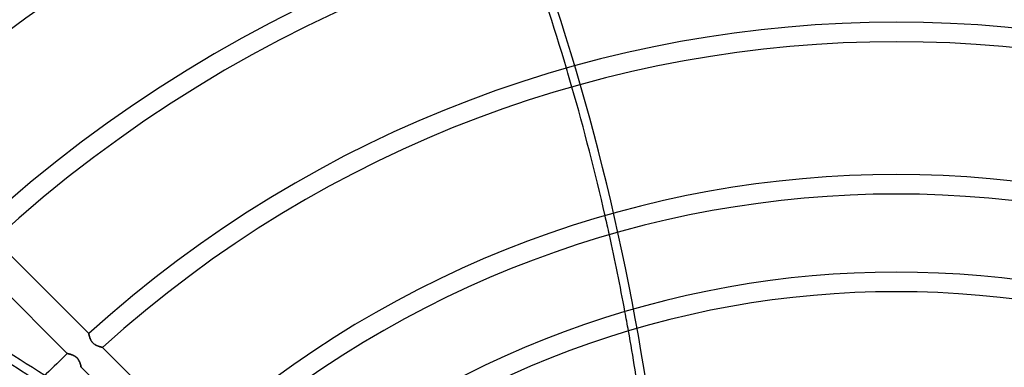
# Model space of a CAD drawing. Header units: millimetres. Extents: x -185 to 185, y -185 to 185.
# Tile 44 of 56: x -57 to 7, y 56 to 78. Entities that reach past the tile are written whole.
import ezdxf

# ---------------------------------------------------------------- set-up
doc = ezdxf.new("R2010")
doc.units = ezdxf.units.MM
doc.layers.add('MAIN-1', color=7, linetype='Continuous')
doc.layers.add('MAIN-2', color=7, linetype='Continuous')

msp = doc.modelspace()

# ---------------------------------------------------------------- linework, layer by layer
at = {"layer": 'MAIN-1'}
for p, q in [((-52.469, 57.857), (-58.582, 63.97)), ((-59.973, 62.667), (-53.865, 56.559)), ((-52.469, 57.856), (-52.469, 57.857)), ((-52.468, 57.853), (-52.469, 57.856)), ((-52.467, 57.848), (-52.468, 57.853)), ((-52.466, 57.841), (-52.467, 57.848)), ((-52.464, 57.833), (-52.466, 57.841)), ((-52.462, 57.822), (-52.464, 57.833)), ((-52.46, 57.81), (-52.462, 57.822)), ((-52.457, 57.797), (-52.46, 57.81)), ((-52.454, 57.781), (-52.457, 57.797)), ((-52.45, 57.765), (-52.454, 57.781)), ((-52.446, 57.747), (-52.45, 57.765)), ((-52.441, 57.727), (-52.446, 57.747)), ((-52.436, 57.707), (-52.441, 57.727)), ((-52.431, 57.686), (-52.436, 57.707)), ((-52.424, 57.663), (-52.431, 57.686)), ((-52.418, 57.64), (-52.424, 57.663)), ((-52.41, 57.616), (-52.418, 57.64)), ((-52.402, 57.591), (-52.41, 57.616)), ((-52.393, 57.565), (-52.402, 57.591)), ((-52.384, 57.54), (-52.393, 57.565)), ((-52.373, 57.513), (-52.384, 57.54)), ((-52.362, 57.487), (-52.373, 57.513)), ((-52.349, 57.46), (-52.362, 57.487)), ((-52.336, 57.433), (-52.349, 57.46)), ((-52.321, 57.406), (-52.336, 57.433)), ((-52.305, 57.379), (-52.321, 57.406)), ((-52.288, 57.353), (-52.305, 57.379)), ((-52.27, 57.327), (-52.288, 57.353)), ((-52.251, 57.302), (-52.27, 57.327)), ((-52.23, 57.277), (-52.251, 57.302)), ((-52.208, 57.254), (-52.23, 57.277)), ((-52.185, 57.231), (-52.208, 57.254)), ((-52.162, 57.21), (-52.185, 57.231)), ((-52.137, 57.189), (-52.162, 57.21)), ((-52.112, 57.17), (-52.137, 57.189)), ((-52.086, 57.152), (-52.112, 57.17)), ((-52.06, 57.135), (-52.086, 57.152)), ((-52.033, 57.119), (-52.06, 57.135)), ((-52.006, 57.104), (-52.033, 57.119)), ((-51.98, 57.09), (-52.006, 57.104)), ((-51.953, 57.078), (-51.98, 57.09)), ((-51.926, 57.066), (-51.953, 57.078)), ((-51.9, 57.055), (-51.926, 57.066)), ((-51.874, 57.045), (-51.9, 57.055)), ((-51.848, 57.035), (-51.874, 57.045)), ((-51.823, 57.026), (-51.848, 57.035)), ((-51.798, 57.018), (-51.823, 57.026)), ((-51.774, 57.011), (-51.798, 57.018)), ((-51.751, 57.003), (-51.774, 57.011)), ((-51.728, 56.997), (-51.751, 57.003)), ((-51.707, 56.991), (-51.728, 56.997)), ((-51.687, 56.986), (-51.707, 56.991)), ((-51.668, 56.981), (-51.687, 56.986)), ((-51.65, 56.976), (-51.668, 56.981)), ((-51.634, 56.972), (-51.65, 56.976)), ((-51.619, 56.969), (-51.634, 56.972)), ((-51.606, 56.966), (-51.619, 56.969)), ((-51.595, 56.963), (-51.606, 56.966)), ((-51.586, 56.961), (-51.595, 56.963)), ((-51.579, 56.96), (-51.586, 56.961)), ((-51.574, 56.959), (-51.579, 56.96)), ((-51.571, 56.958), (-51.574, 56.959)), ((-51.57, 56.958), (-51.571, 56.958)), ((-45.455, 50.843), (-51.57, 56.958)), ((-53.865, 56.559), (-53.864, 56.559)), ((-53.864, 56.559), (-53.861, 56.558)), ((-53.861, 56.558), (-53.856, 56.557)), ((-53.856, 56.557), (-53.849, 56.556)), ((-53.849, 56.556), (-53.84, 56.554)), ((-53.84, 56.554), (-53.829, 56.551)), ((-53.829, 56.551), (-53.816, 56.549)), ((-53.816, 56.549), (-53.802, 56.545)), ((-53.802, 56.545), (-53.786, 56.542)), ((-53.786, 56.542), (-53.768, 56.537)), ((-53.768, 56.537), (-53.749, 56.533)), ((-53.749, 56.533), (-53.729, 56.527)), ((-53.729, 56.527), (-53.708, 56.522)), ((-53.708, 56.522), (-53.686, 56.515)), ((-53.686, 56.515), (-53.663, 56.508)), ((-53.663, 56.508), (-53.639, 56.501)), ((-53.639, 56.501), (-53.614, 56.493)), ((-53.614, 56.493), (-53.589, 56.484)), ((-53.589, 56.484), (-53.564, 56.475)), ((-53.564, 56.475), (-53.538, 56.465)), ((-53.538, 56.465), (-53.512, 56.454)), ((-53.512, 56.454), (-53.486, 56.443)), ((-53.486, 56.443), (-53.459, 56.43)), ((-53.459, 56.43), (-53.433, 56.417)), ((-53.433, 56.417), (-53.406, 56.402)), ((-53.406, 56.402), (-53.38, 56.387)), ((-53.38, 56.387), (-53.354, 56.37)), ((-53.354, 56.37), (-53.328, 56.352)), ((-53.328, 56.352), (-53.303, 56.333)), ((-53.303, 56.333), (-53.279, 56.313)), ((-53.279, 56.313), (-53.255, 56.292)), ((-53.255, 56.292), (-53.233, 56.27)), ((-53.233, 56.27), (-53.211, 56.247)), ((-53.211, 56.247), (-53.191, 56.223)), ((-53.191, 56.223), (-53.171, 56.198)), ((-53.171, 56.198), (-53.153, 56.172)), ((-53.153, 56.172), (-53.136, 56.146)), ((-53.136, 56.146), (-53.121, 56.12)), ((-53.121, 56.12), (-53.106, 56.094)), ((-53.106, 56.094), (-53.092, 56.067)), ((-53.092, 56.067), (-53.08, 56.041)), ((-53.08, 56.041), (-53.068, 56.014)), ((-53.068, 56.014), (-53.057, 55.988)), ((-53.057, 55.988), (-53.047, 55.962)), ((-53.047, 55.962), (-53.038, 55.936)), ((-53.038, 55.936), (-53.03, 55.911)), ((-53.03, 55.911), (-53.022, 55.886)), ((-53.022, 55.886), (-53.014, 55.862)), ((-53.014, 55.862), (-53.008, 55.839)), ((-53.008, 55.839), (-53.002, 55.817)), ((-53.002, 55.817), (-52.996, 55.795)), ((-52.996, 55.795), (-52.991, 55.775)), ((-52.991, 55.775), (-52.987, 55.757)), ((-52.987, 55.757), (-52.983, 55.739)), ((-52.983, 55.739), (-52.98, 55.724)), ((-52.98, 55.724), (-52.977, 55.709)), ((-52.977, 55.709), (-52.974, 55.697)), ((-52.974, 55.697), (-52.972, 55.686)), ((-52.972, 55.686), (-52.97, 55.677)), ((-52.97, 55.677), (-52.969, 55.67)), ((-52.969, 55.67), (-52.968, 55.665)), ((-52.968, 55.665), (-52.967, 55.662)), ((-52.967, 55.662), (-52.967, 55.661)), ((-52.967, 55.661), (-46.858, 49.552))]:
    msp.add_line(p, q, dxfattribs=at)
for radius, start, end in [(106.553, 47.04917, 132.95085), (97.917, 47.22994, 132.77002), (96.647, 47.25928, 132.74068), (88.011, 47.48113, 132.51889), (86.741, 47.51745, 132.48251), (78.105, 47.79602, 132.204), (76.835, 47.84226, 132.1577), (68.199, 48.20254, 131.79742), (66.929, 48.04102, 131.95894), (61.849, 48.53176, 131.46826), (60.579, 48.35254, 131.64748), (78.105, 133.60241, 136.39759)]:
    msp.add_arc((0, 0), radius, start, end, dxfattribs=at)
for centre, major_axis, start_param, end_param in [((-121.767, 29.669), (0, -132.08), 1.921983, 1.989077), ((-121.767, 29.669), (0, -132.08), 1.845684, 1.91217), ((-121.767, 29.669), (0, -132.08), 1.796924, 1.83593), ((-126.352, -28.398), (-125.616, 40.815), -1.892279, -1.833666), ((-121.767, 29.669), (0, -132.08), 1.74808, 1.787169), ((-126.534, -28.957), (125.616, -40.815), 1.251389, 1.291707)]:
    msp.add_ellipse(centre, major_axis=major_axis, ratio=0.809017, start_param=start_param, end_param=end_param, dxfattribs=at)
at = {"layer": 'MAIN-2'}
for p, q in [((-52.469, 57.857), (-52.469, 57.856)), ((-52.469, 57.856), (-52.468, 57.852)), ((-52.468, 57.852), (-52.467, 57.847)), ((-52.467, 57.847), (-52.465, 57.839)), ((-52.465, 57.839), (-52.463, 57.829)), ((-52.463, 57.829), (-52.461, 57.817)), ((-52.461, 57.817), (-52.458, 57.803)), ((-52.458, 57.803), (-52.455, 57.787)), ((-52.455, 57.787), (-52.451, 57.77)), ((-52.451, 57.77), (-52.447, 57.75)), ((-52.447, 57.75), (-52.442, 57.73)), ((-52.442, 57.73), (-52.436, 57.708)), ((-52.436, 57.708), (-52.43, 57.684)), ((-52.43, 57.684), (-52.423, 57.66)), ((-52.423, 57.66), (-52.416, 57.635)), ((-52.416, 57.635), (-52.408, 57.608)), ((-52.408, 57.608), (-52.399, 57.582)), ((-52.399, 57.582), (-52.389, 57.554)), ((-52.389, 57.554), (-52.379, 57.527)), ((-52.379, 57.527), (-52.367, 57.499)), ((-52.367, 57.499), (-52.355, 57.471)), ((-52.355, 57.471), (-52.341, 57.443)), ((-52.341, 57.443), (-52.326, 57.415)), ((-52.326, 57.415), (-52.31, 57.387)), ((-52.31, 57.387), (-52.292, 57.359)), ((-52.292, 57.359), (-52.274, 57.332)), ((-52.274, 57.332), (-52.253, 57.305)), ((-52.253, 57.305), (-52.232, 57.279)), ((-52.232, 57.279), (-52.209, 57.254)), ((-52.209, 57.254), (-52.185, 57.231)), ((-52.185, 57.231), (-52.16, 57.208)), ((-52.16, 57.208), (-52.134, 57.187)), ((-52.134, 57.187), (-52.107, 57.166)), ((-52.107, 57.166), (-52.08, 57.147)), ((-52.08, 57.147), (-52.052, 57.13)), ((-52.052, 57.13), (-52.024, 57.114)), ((-52.024, 57.114), (-51.995, 57.098)), ((-51.995, 57.098), (-51.967, 57.084)), ((-51.967, 57.084), (-51.939, 57.071)), ((-51.939, 57.071), (-51.91, 57.059)), ((-51.91, 57.059), (-51.882, 57.048)), ((-51.882, 57.048), (-51.855, 57.038)), ((-51.855, 57.038), (-51.827, 57.028)), ((-51.827, 57.028), (-51.801, 57.019)), ((-51.801, 57.019), (-51.775, 57.011)), ((-51.775, 57.011), (-51.75, 57.003)), ((-51.75, 57.003), (-51.726, 56.996)), ((-51.726, 56.996), (-51.703, 56.99)), ((-51.703, 56.99), (-51.682, 56.984)), ((-51.682, 56.984), (-51.662, 56.979)), ((-51.662, 56.979), (-51.643, 56.975)), ((-51.643, 56.975), (-51.627, 56.971)), ((-51.627, 56.971), (-51.612, 56.967)), ((-51.612, 56.967), (-51.599, 56.964)), ((-51.599, 56.964), (-51.589, 56.962)), ((-51.589, 56.962), (-51.581, 56.96)), ((-51.581, 56.96), (-51.575, 56.959)), ((-51.575, 56.959), (-51.571, 56.958)), ((-51.571, 56.958), (-51.57, 56.958)), ((-53.864, 56.559), (-53.865, 56.559)), ((-53.86, 56.558), (-53.864, 56.559)), ((-53.854, 56.557), (-53.86, 56.558)), ((-53.846, 56.555), (-53.854, 56.557)), ((-53.836, 56.553), (-53.846, 56.555)), ((-53.823, 56.55), (-53.836, 56.553)), ((-53.809, 56.547), (-53.823, 56.55)), ((-53.793, 56.543), (-53.809, 56.547)), ((-53.775, 56.539), (-53.793, 56.543)), ((-53.755, 56.534), (-53.775, 56.539)), ((-53.734, 56.529), (-53.755, 56.534)), ((-53.712, 56.523), (-53.734, 56.529)), ((-53.688, 56.516), (-53.712, 56.523)), ((-53.663, 56.509), (-53.688, 56.516)), ((-53.637, 56.501), (-53.663, 56.509)), ((-53.611, 56.492), (-53.637, 56.501)), ((-53.584, 56.482), (-53.611, 56.492)), ((-53.556, 56.472), (-53.584, 56.482)), ((-53.528, 56.461), (-53.556, 56.472)), ((-53.5, 56.449), (-53.528, 56.461)), ((-53.472, 56.436), (-53.5, 56.449)), ((-53.444, 56.422), (-53.472, 56.436)), ((-53.415, 56.407), (-53.444, 56.422)), ((-53.387, 56.391), (-53.415, 56.407)), ((-53.359, 56.374), (-53.387, 56.391)), ((-53.332, 56.355), (-53.359, 56.374)), ((-53.305, 56.335), (-53.332, 56.355)), ((-53.279, 56.313), (-53.305, 56.335)), ((-53.254, 56.291), (-53.279, 56.313)), ((-53.23, 56.267), (-53.254, 56.291)), ((-53.207, 56.242), (-53.23, 56.267)), ((-53.186, 56.216), (-53.207, 56.242)), ((-53.165, 56.19), (-53.186, 56.216)), ((-53.146, 56.162), (-53.165, 56.19)), ((-53.129, 56.134), (-53.146, 56.162)), ((-53.113, 56.106), (-53.129, 56.134)), ((-53.098, 56.078), (-53.113, 56.106)), ((-53.084, 56.05), (-53.098, 56.078)), ((-53.071, 56.022), (-53.084, 56.05)), ((-53.06, 55.994), (-53.071, 56.022)), ((-53.049, 55.966), (-53.06, 55.994)), ((-53.039, 55.939), (-53.049, 55.966)), ((-53.03, 55.912), (-53.039, 55.939)), ((-53.022, 55.886), (-53.03, 55.912)), ((-53.014, 55.861), (-53.022, 55.886)), ((-53.007, 55.836), (-53.014, 55.861)), ((-53.001, 55.813), (-53.007, 55.836)), ((-52.995, 55.79), (-53.001, 55.813)), ((-52.99, 55.769), (-52.995, 55.79)), ((-52.985, 55.75), (-52.99, 55.769)), ((-52.981, 55.732), (-52.985, 55.75)), ((-52.978, 55.716), (-52.981, 55.732)), ((-52.975, 55.702), (-52.978, 55.716)), ((-52.972, 55.689), (-52.975, 55.702)), ((-52.97, 55.679), (-52.972, 55.689)), ((-52.969, 55.671), (-52.97, 55.679)), ((-52.968, 55.666), (-52.969, 55.671)), ((-52.967, 55.662), (-52.968, 55.666)), ((-52.967, 55.661), (-52.967, 55.662))]:
    msp.add_line(p, q, dxfattribs=at)
for radius, start, end in [(132, 0, 180.00002), (128, 89.99998, 179.99998), (128, 0, 89.99998), (127, 89.99998, 179.99998), (127, 0, 89.99998)]:
    msp.add_arc((0, 0), radius, start, end, dxfattribs=at)
for centre, start_param, end_param in [((-121.179, 29.669), 1.73342, 2.280052), ((-121.767, 29.669), 1.91217, 1.921983), ((-121.767, 29.669), 1.83593, 1.845684), ((-121.767, 29.669), 1.787169, 1.796924)]:
    msp.add_ellipse(centre, major_axis=(0, -132.08), ratio=0.809017, start_param=start_param, end_param=end_param, dxfattribs=at)

doc.saveas('drawing.dxf')
